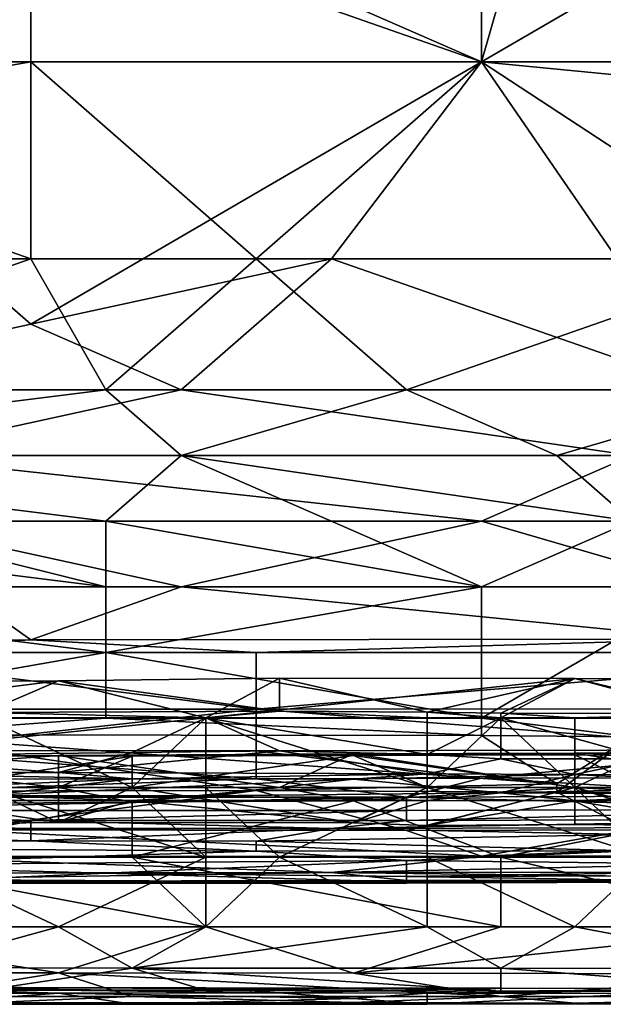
# Model space of a CAD drawing. Extents: x -161 to 11, y -10 to 160.
# Tile 60 of 256: x -0.5724 to -0.5377, y -0.3446 to -0.286. Entities that reach past the tile are written whole.
import ezdxf

# ---------------------------------------------------------------- set-up
doc = ezdxf.new("R2010")
doc.units = 0

msp = doc.modelspace()

# ---------------------------------------------------------------- linework, layer by layer
for points in [[(-0.598552, -0.268932, 0.388364), (-0.594081, -0.29237, 0.384111), (-0.571726, -0.276745, 0.386766)], [(-0.58961, -0.272838, 0.265647), (-0.5449, -0.272838, 0.265686), (-0.5449, -0.288463, 0.265364)], [(-0.5449, -0.288463, 0.265364), (-0.58961, -0.288463, 0.265317), (-0.58961, -0.272838, 0.265647)], [(-0.5449, -0.288463, 0.384709), (-0.540429, -0.272838, 0.387378), (-0.571726, -0.276745, 0.386766)], [(-0.531487, -0.280651, 0.265561), (-0.5449, -0.288463, 0.265364), (-0.5449, -0.272838, 0.265686)], [(-0.535958, -0.288463, 0.384749), (-0.540429, -0.272838, 0.387378), (-0.5449, -0.288463, 0.384709)], [(-0.522545, -0.284557, 0.385427), (-0.540429, -0.272838, 0.387378), (-0.535958, -0.288463, 0.384749)], [(-0.571726, -0.288463, 0.384705), (-0.571726, -0.276745, 0.386766), (-0.594081, -0.29237, 0.384111)], [(-0.571726, -0.276745, 0.386766), (-0.571726, -0.288463, 0.384705), (-0.5449, -0.288463, 0.384709)], [(-0.5449, -0.288463, 0.265364), (-0.531487, -0.280651, 0.265561), (-0.504661, -0.29237, 0.265281)], [(-0.594081, -0.29237, 0.384111), (-0.571726, -0.300182, 0.382316), (-0.571726, -0.288463, 0.384705)], [(-0.58961, -0.288463, 0.265317), (-0.5449, -0.288463, 0.265364), (-0.571726, -0.304088, 0.264811)], [(-0.571726, -0.304088, 0.264811), (-0.58961, -0.307995, 0.264661), (-0.58961, -0.288463, 0.265317)], [(-0.558313, -0.300182, 0.382348), (-0.5449, -0.288463, 0.384709), (-0.571726, -0.288463, 0.384705)], [(-0.558313, -0.300182, 0.382348), (-0.571726, -0.288463, 0.384705), (-0.571726, -0.300182, 0.382316)], [(-0.571726, -0.304088, 0.264811), (-0.5449, -0.288463, 0.265364), (-0.553842, -0.300182, 0.264991)], [(-0.558313, -0.300182, 0.382348), (-0.527016, -0.300182, 0.382417), (-0.5449, -0.288463, 0.384709)], [(-0.553842, -0.300182, 0.264991), (-0.5449, -0.288463, 0.265364), (-0.531487, -0.307995, 0.264741)], [(-0.527016, -0.300182, 0.382417), (-0.535958, -0.288463, 0.384749), (-0.5449, -0.288463, 0.384709)], [(-0.504661, -0.29237, 0.265281), (-0.531487, -0.307995, 0.264741), (-0.5449, -0.288463, 0.265364)], [(-0.594081, -0.29237, 0.384111), (-0.594081, -0.300182, 0.382461), (-0.571726, -0.300182, 0.382316)], [(-0.594081, -0.300182, 0.382461), (-0.594081, -0.307995, 0.380501), (-0.571726, -0.300182, 0.382316)], [(-0.567255, -0.307995, 0.380387), (-0.571726, -0.300182, 0.382316), (-0.594081, -0.307995, 0.380501)], [(-0.558313, -0.300182, 0.382348), (-0.571726, -0.300182, 0.382316), (-0.567255, -0.307995, 0.380387)], [(-0.553842, -0.300182, 0.264991), (-0.562784, -0.307995, 0.264701), (-0.571726, -0.304088, 0.264811)], [(-0.567255, -0.307995, 0.380387), (-0.549371, -0.307995, 0.380434), (-0.558313, -0.300182, 0.382348)], [(-0.553842, -0.300182, 0.264991), (-0.531487, -0.307995, 0.264741), (-0.562784, -0.307995, 0.264701)], [(-0.549371, -0.307995, 0.380434), (-0.527016, -0.300182, 0.382417), (-0.558313, -0.300182, 0.382348)], [(-0.527016, -0.307995, 0.380517), (-0.527016, -0.300182, 0.382417), (-0.549371, -0.307995, 0.380434)], [(-0.571726, -0.304088, 0.264811), (-0.562784, -0.307995, 0.264701), (-0.58961, -0.307995, 0.264661)], [(-0.562784, -0.311901, 0.379232), (-0.567255, -0.307995, 0.380387), (-0.598552, -0.311901, 0.379302)], [(-0.598552, -0.311901, 0.379302), (-0.567255, -0.307995, 0.380387), (-0.594081, -0.307995, 0.380501)], [(-0.580668, -0.311901, 0.264721), (-0.58961, -0.307995, 0.264661), (-0.562784, -0.307995, 0.264701)], [(-0.562784, -0.307995, 0.264701), (-0.535958, -0.311901, 0.264774), (-0.580668, -0.311901, 0.264721)], [(-0.562784, -0.311901, 0.379232), (-0.549371, -0.307995, 0.380434), (-0.567255, -0.307995, 0.380387)], [(-0.562784, -0.311901, 0.379232), (-0.540429, -0.311901, 0.379323), (-0.549371, -0.307995, 0.380434)], [(-0.562784, -0.307995, 0.264701), (-0.531487, -0.307995, 0.264741), (-0.535958, -0.311901, 0.264774)], [(-0.549371, -0.307995, 0.380434), (-0.540429, -0.311901, 0.379323), (-0.527016, -0.307995, 0.380517)], [(-0.540429, -0.311901, 0.379323), (-0.504661, -0.311901, 0.379413), (-0.527016, -0.307995, 0.380517)], [(-0.598552, -0.311901, 0.379302), (-0.567255, -0.315807, 0.377848), (-0.562784, -0.311901, 0.379232)], [(-0.567255, -0.319713, 0.376105), (-0.567255, -0.315807, 0.377848), (-0.598552, -0.311901, 0.379302)], [(-0.567255, -0.319713, 0.376105), (-0.598552, -0.311901, 0.379302), (-0.598552, -0.315807, 0.377906)], [(-0.5449, -0.315807, 0.265242), (-0.580668, -0.311901, 0.264721), (-0.535958, -0.311901, 0.264774)], [(-0.5449, -0.315807, 0.265242), (-0.580668, -0.315807, 0.265225), (-0.580668, -0.311901, 0.264721)], [(-0.5449, -0.319713, 0.376213), (-0.562784, -0.311901, 0.379232), (-0.567255, -0.315807, 0.377848)], [(-0.535958, -0.315807, 0.377972), (-0.540429, -0.311901, 0.379323), (-0.562784, -0.311901, 0.379232)], [(-0.5449, -0.319713, 0.376213), (-0.535958, -0.315807, 0.377972), (-0.562784, -0.311901, 0.379232)], [(-0.535958, -0.311901, 0.264774), (-0.522545, -0.315807, 0.265254), (-0.5449, -0.315807, 0.265242)], [(-0.535958, -0.315807, 0.377972), (-0.504661, -0.311901, 0.379413), (-0.540429, -0.311901, 0.379323)], [(-0.567255, -0.319713, 0.376105), (-0.598552, -0.315807, 0.377906), (-0.598552, -0.319713, 0.376157)], [(-0.562784, -0.319713, 0.266514), (-0.580668, -0.315807, 0.265225), (-0.5449, -0.315807, 0.265242)], [(-0.562784, -0.319713, 0.266514), (-0.576197, -0.319713, 0.266497), (-0.580668, -0.315807, 0.265225)], [(-0.5449, -0.319713, 0.376213), (-0.567255, -0.315807, 0.377848), (-0.567255, -0.319713, 0.376105)], [(-0.5449, -0.315807, 0.265242), (-0.531487, -0.319713, 0.266547), (-0.562784, -0.319713, 0.266514)], [(-0.5449, -0.315807, 0.265242), (-0.522545, -0.315807, 0.265254), (-0.531487, -0.319713, 0.266547)], [(-0.531487, -0.319713, 0.376268), (-0.535958, -0.315807, 0.377972), (-0.5449, -0.319713, 0.376213)], [(-0.567255, -0.32362, 0.373864), (-0.567255, -0.319713, 0.376105), (-0.598552, -0.319713, 0.376157)], [(-0.598552, -0.319713, 0.376157), (-0.598552, -0.32362, 0.373871), (-0.567255, -0.32362, 0.373864)], [(-0.576197, -0.319713, 0.266497), (-0.571726, -0.322861, 0.268362), (-0.598552, -0.322911, 0.268362)], [(-0.562784, -0.319713, 0.266514), (-0.571726, -0.322861, 0.268362), (-0.576197, -0.319713, 0.266497)], [(-0.531487, -0.322831, 0.268362), (-0.571726, -0.322861, 0.268362), (-0.562784, -0.319713, 0.266514)], [(-0.5449, -0.319713, 0.376213), (-0.567255, -0.319713, 0.376105), (-0.567255, -0.32362, 0.373864)], [(-0.5449, -0.327526, 0.37091), (-0.5449, -0.319713, 0.376213), (-0.567255, -0.32362, 0.373864)], [(-0.531487, -0.319713, 0.266547), (-0.531487, -0.322831, 0.268362), (-0.562784, -0.319713, 0.266514)], [(-0.531487, -0.319713, 0.376268), (-0.5449, -0.319713, 0.376213), (-0.5449, -0.327526, 0.37091)], [(-0.5449, -0.327526, 0.37091), (-0.527016, -0.327526, 0.371041), (-0.531487, -0.319713, 0.376268)], [(-0.585139, -0.32362, 0.26888), (-0.598552, -0.322911, 0.268362), (-0.571726, -0.322861, 0.268362)], [(-0.571726, -0.322861, 0.268362), (-0.558313, -0.32362, 0.268916), (-0.585139, -0.32362, 0.26888)], [(-0.571726, -0.322861, 0.268362), (-0.531487, -0.322831, 0.268362), (-0.558313, -0.32362, 0.268916)], [(-0.531487, -0.322831, 0.268362), (-0.518074, -0.32362, 0.268898), (-0.558313, -0.32362, 0.268916)], [(-0.598552, -0.32362, 0.373871), (-0.58961, -0.327526, 0.370829), (-0.567255, -0.32362, 0.373864)], [(-0.558313, -0.326992, 0.272269), (-0.598552, -0.327002, 0.272269), (-0.585139, -0.32362, 0.26888)], [(-0.567255, -0.327526, 0.370812), (-0.567255, -0.32362, 0.373864), (-0.58961, -0.327526, 0.370829)], [(-0.558313, -0.32362, 0.268916), (-0.558313, -0.326992, 0.272269), (-0.585139, -0.32362, 0.26888)], [(-0.5449, -0.327526, 0.37091), (-0.567255, -0.32362, 0.373864), (-0.567255, -0.327526, 0.370812)], [(-0.518074, -0.32362, 0.268898), (-0.50019, -0.326964, 0.272269), (-0.558313, -0.326992, 0.272269)], [(-0.518074, -0.32362, 0.268898), (-0.558313, -0.326992, 0.272269), (-0.558313, -0.32362, 0.268916)], [(-0.570089, -0.325302, 0.221806), (-0.56131, -0.327502, 0.224691), (-0.556921, -0.325154, 0.221806)], [(-0.570089, -0.325302, 0.221806), (-0.556921, -0.325154, 0.221806), (-0.556921, -0.327122, 0.218049)], [(-0.556921, -0.325154, 0.221806), (-0.56131, -0.327502, 0.224691), (-0.539362, -0.325174, 0.221806)], [(-0.56131, -0.327502, 0.224691), (-0.543751, -0.327502, 0.224684), (-0.539362, -0.325174, 0.221806)], [(-0.539362, -0.325174, 0.221806), (-0.548141, -0.327168, 0.218049), (-0.556921, -0.325154, 0.221806)], [(-0.556921, -0.327122, 0.218049), (-0.556921, -0.325154, 0.221806), (-0.548141, -0.327168, 0.218049)], [(-0.543751, -0.32723, 0.218049), (-0.548141, -0.327168, 0.218049), (-0.539362, -0.325174, 0.221806)], [(-0.530583, -0.327502, 0.224709), (-0.539362, -0.325174, 0.221806), (-0.543751, -0.327502, 0.224684)], [(-0.543751, -0.32723, 0.218049), (-0.539362, -0.325174, 0.221806), (-0.530583, -0.327265, 0.218049)], [(-0.526193, -0.325254, 0.221806), (-0.539362, -0.325174, 0.221806), (-0.530583, -0.327502, 0.224709)], [(-0.526193, -0.325254, 0.221806), (-0.530583, -0.327265, 0.218049), (-0.539362, -0.325174, 0.221806)], [(-0.587648, -0.325398, 0.221806), (-0.587648, -0.327502, 0.224366), (-0.570089, -0.325302, 0.221806)], [(-0.570089, -0.325302, 0.221806), (-0.587648, -0.327502, 0.224366), (-0.56131, -0.327502, 0.224691)], [(-0.570089, -0.325302, 0.221806), (-0.574479, -0.327198, 0.218049), (-0.587648, -0.325398, 0.221806)], [(-0.556921, -0.327122, 0.218049), (-0.574479, -0.327198, 0.218049), (-0.570089, -0.325302, 0.221806)], [(-0.598552, -0.327002, 0.272269), (-0.558313, -0.326992, 0.272269), (-0.580668, -0.329457, 0.276175)], [(-0.580668, -0.329457, 0.276175), (-0.558313, -0.326992, 0.272269), (-0.558313, -0.329468, 0.276175)], [(-0.558313, -0.326992, 0.272269), (-0.50019, -0.326964, 0.272269), (-0.527016, -0.329411, 0.276175)], [(-0.558313, -0.329468, 0.276175), (-0.558313, -0.326992, 0.272269), (-0.527016, -0.329411, 0.276175)], [(-0.580668, -0.328518, 0.369925), (-0.567255, -0.327526, 0.370812), (-0.58961, -0.327526, 0.370829)], [(-0.583258, -0.329802, 0.225563), (-0.56131, -0.327502, 0.224691), (-0.587648, -0.327502, 0.224366)], [(-0.5657, -0.329584, 0.225563), (-0.56131, -0.327502, 0.224691), (-0.583258, -0.329802, 0.225563)], [(-0.580668, -0.328518, 0.369925), (-0.5449, -0.328571, 0.369925), (-0.567255, -0.327526, 0.370812)], [(-0.574479, -0.327198, 0.218049), (-0.556921, -0.327122, 0.218049), (-0.56131, -0.327502, 0.21774)], [(-0.56131, -0.327502, 0.21774), (-0.574479, -0.327502, 0.217774), (-0.574479, -0.327198, 0.218049)], [(-0.574479, -0.327502, 0.217774), (-0.56131, -0.327502, 0.21774), (-0.5657, -0.331652, 0.216586)], [(-0.5657, -0.331652, 0.216586), (-0.574479, -0.331652, 0.216525), (-0.574479, -0.327502, 0.217774)], [(-0.5449, -0.328571, 0.369925), (-0.5449, -0.327526, 0.37091), (-0.567255, -0.327526, 0.370812)], [(-0.56131, -0.327502, 0.21774), (-0.56131, -0.331652, 0.216507), (-0.5657, -0.331652, 0.216586)], [(-0.556921, -0.329482, 0.225563), (-0.56131, -0.327502, 0.224691), (-0.5657, -0.329584, 0.225563)], [(-0.556921, -0.327122, 0.218049), (-0.548141, -0.327502, 0.217746), (-0.56131, -0.327502, 0.21774)], [(-0.548141, -0.329699, 0.225563), (-0.543751, -0.327502, 0.224684), (-0.56131, -0.327502, 0.224691)], [(-0.556921, -0.329482, 0.225563), (-0.548141, -0.329699, 0.225563), (-0.56131, -0.327502, 0.224691)], [(-0.56131, -0.327502, 0.21774), (-0.548141, -0.327502, 0.217746), (-0.548141, -0.331652, 0.216615)], [(-0.548141, -0.331652, 0.216615), (-0.56131, -0.331652, 0.216507), (-0.56131, -0.327502, 0.21774)], [(-0.548141, -0.327168, 0.218049), (-0.548141, -0.327502, 0.217746), (-0.556921, -0.327122, 0.218049)], [(-0.543751, -0.32723, 0.218049), (-0.543751, -0.327502, 0.217807), (-0.548141, -0.327168, 0.218049)], [(-0.548141, -0.327502, 0.217746), (-0.548141, -0.327168, 0.218049), (-0.543751, -0.327502, 0.217807)], [(-0.543751, -0.327502, 0.217807), (-0.548141, -0.331652, 0.216615), (-0.548141, -0.327502, 0.217746)], [(-0.543751, -0.327502, 0.217807), (-0.539362, -0.331652, 0.216572), (-0.548141, -0.331652, 0.216615)], [(-0.543751, -0.329953, 0.225563), (-0.543751, -0.327502, 0.224684), (-0.548141, -0.329699, 0.225563)], [(-0.535958, -0.328643, 0.369925), (-0.527016, -0.327526, 0.371041), (-0.5449, -0.327526, 0.37091)], [(-0.535958, -0.328643, 0.369925), (-0.5449, -0.327526, 0.37091), (-0.5449, -0.328571, 0.369925)], [(-0.543751, -0.32723, 0.218049), (-0.530583, -0.327265, 0.218049), (-0.539362, -0.327502, 0.21777)], [(-0.539362, -0.327502, 0.21777), (-0.543751, -0.327502, 0.217807), (-0.543751, -0.32723, 0.218049)], [(-0.543751, -0.327502, 0.224684), (-0.534972, -0.329955, 0.225563), (-0.530583, -0.327502, 0.224709)], [(-0.534972, -0.329955, 0.225563), (-0.543751, -0.327502, 0.224684), (-0.543751, -0.329953, 0.225563)], [(-0.543751, -0.327502, 0.217807), (-0.539362, -0.327502, 0.21777), (-0.539362, -0.331652, 0.216572)], [(-0.530583, -0.327265, 0.218049), (-0.530583, -0.327502, 0.217836), (-0.539362, -0.327502, 0.21777)], [(-0.530583, -0.327502, 0.217836), (-0.526193, -0.331652, 0.216567), (-0.539362, -0.331652, 0.216572)], [(-0.539362, -0.331652, 0.216572), (-0.539362, -0.327502, 0.21777), (-0.530583, -0.327502, 0.217836)], [(-0.580668, -0.328518, 0.369925), (-0.594081, -0.331903, 0.366019), (-0.558313, -0.331843, 0.366019)], [(-0.540429, -0.331432, 0.366703), (-0.5449, -0.328571, 0.369925), (-0.580668, -0.328518, 0.369925)], [(-0.558313, -0.331843, 0.366019), (-0.540429, -0.331432, 0.366703), (-0.580668, -0.328518, 0.369925)], [(-0.5449, -0.328571, 0.369925), (-0.540429, -0.331432, 0.366703), (-0.535958, -0.328643, 0.369925)], [(-0.513603, -0.331968, 0.366019), (-0.535958, -0.328643, 0.369925), (-0.540429, -0.331931, 0.366019)], [(-0.540429, -0.331931, 0.366019), (-0.535958, -0.328643, 0.369925), (-0.540429, -0.331432, 0.366703)], [(-0.580668, -0.329457, 0.276175), (-0.558313, -0.331144, 0.280081), (-0.603024, -0.331189, 0.280081)], [(-0.596427, -0.329817, 0.266891), (-0.596427, -0.331652, 0.269433), (-0.570089, -0.329749, 0.266891)], [(-0.596427, -0.331652, 0.269433), (-0.570089, -0.331652, 0.269597), (-0.570089, -0.329749, 0.266891)], [(-0.570089, -0.329749, 0.266891), (-0.583258, -0.329776, 0.263134), (-0.596427, -0.329817, 0.266891)], [(-0.5657, -0.329584, 0.225563), (-0.583258, -0.329802, 0.225563), (-0.570089, -0.33077, 0.22932)], [(-0.5657, -0.329784, 0.263134), (-0.583258, -0.329776, 0.263134), (-0.570089, -0.329749, 0.266891)], [(-0.574479, -0.331163, 0.259377), (-0.583258, -0.329776, 0.263134), (-0.5657, -0.329784, 0.263134)], [(-0.583258, -0.329802, 0.225563), (-0.583258, -0.330762, 0.22932), (-0.570089, -0.33077, 0.22932)], [(-0.580668, -0.329457, 0.276175), (-0.558313, -0.329468, 0.276175), (-0.558313, -0.331144, 0.280081)], [(-0.5657, -0.329784, 0.263134), (-0.570089, -0.331652, 0.258476), (-0.574479, -0.331163, 0.259377)], [(-0.556921, -0.329482, 0.225563), (-0.570089, -0.33077, 0.22932), (-0.548141, -0.330848, 0.22932)], [(-0.5657, -0.329584, 0.225563), (-0.570089, -0.33077, 0.22932), (-0.556921, -0.329482, 0.225563)], [(-0.552531, -0.329664, 0.266891), (-0.570089, -0.329749, 0.266891), (-0.556921, -0.331652, 0.26974)], [(-0.570089, -0.329749, 0.266891), (-0.552531, -0.329664, 0.266891), (-0.552531, -0.329759, 0.263134)], [(-0.5657, -0.329784, 0.263134), (-0.570089, -0.329749, 0.266891), (-0.552531, -0.329759, 0.263134)], [(-0.570089, -0.329749, 0.266891), (-0.570089, -0.331652, 0.269597), (-0.556921, -0.331652, 0.26974)], [(-0.5657, -0.329784, 0.263134), (-0.5657, -0.331652, 0.258385), (-0.570089, -0.331652, 0.258476)], [(-0.552531, -0.329759, 0.263134), (-0.5657, -0.331652, 0.258385), (-0.5657, -0.329784, 0.263134)], [(-0.5657, -0.331652, 0.258385), (-0.552531, -0.329759, 0.263134), (-0.548141, -0.331652, 0.258688)], [(-0.5449, -0.331108, 0.280081), (-0.558313, -0.329468, 0.276175), (-0.527016, -0.329411, 0.276175)], [(-0.558313, -0.331144, 0.280081), (-0.558313, -0.329468, 0.276175), (-0.5449, -0.331108, 0.280081)], [(-0.548141, -0.330848, 0.22932), (-0.548141, -0.329699, 0.225563), (-0.556921, -0.329482, 0.225563)], [(-0.539362, -0.331652, 0.269792), (-0.552531, -0.329664, 0.266891), (-0.556921, -0.331652, 0.26974)], [(-0.552531, -0.329664, 0.266891), (-0.539362, -0.331652, 0.269792), (-0.539362, -0.329611, 0.266891)], [(-0.539362, -0.329611, 0.266891), (-0.539362, -0.329721, 0.263134), (-0.552531, -0.329664, 0.266891)], [(-0.539362, -0.329721, 0.263134), (-0.552531, -0.329759, 0.263134), (-0.552531, -0.329664, 0.266891)], [(-0.539362, -0.329721, 0.263134), (-0.539362, -0.331652, 0.258747), (-0.552531, -0.329759, 0.263134)], [(-0.539362, -0.331652, 0.258747), (-0.548141, -0.331652, 0.258688), (-0.552531, -0.329759, 0.263134)], [(-0.548141, -0.329699, 0.225563), (-0.548141, -0.330848, 0.22932), (-0.543751, -0.329953, 0.225563)], [(-0.543751, -0.329953, 0.225563), (-0.548141, -0.330848, 0.22932), (-0.539362, -0.330887, 0.22932)], [(-0.527016, -0.329411, 0.276175), (-0.504661, -0.331035, 0.280081), (-0.5449, -0.331108, 0.280081)], [(-0.534972, -0.329955, 0.225563), (-0.543751, -0.329953, 0.225563), (-0.539362, -0.330887, 0.22932)], [(-0.513024, -0.329594, 0.266891), (-0.539362, -0.329611, 0.266891), (-0.526193, -0.331652, 0.269809)], [(-0.539362, -0.329611, 0.266891), (-0.513024, -0.329594, 0.266891), (-0.526193, -0.329845, 0.263134)], [(-0.539362, -0.329721, 0.263134), (-0.539362, -0.329611, 0.266891), (-0.526193, -0.329845, 0.263134)], [(-0.539362, -0.329611, 0.266891), (-0.539362, -0.331652, 0.269792), (-0.526193, -0.331652, 0.269809)], [(-0.539362, -0.329721, 0.263134), (-0.526193, -0.329845, 0.263134), (-0.530583, -0.333962, 0.25562)], [(-0.530583, -0.333962, 0.25562), (-0.539362, -0.331652, 0.258747), (-0.539362, -0.329721, 0.263134)], [(-0.534972, -0.329955, 0.225563), (-0.539362, -0.330887, 0.22932), (-0.530583, -0.330957, 0.22932)], [(-0.5657, -0.331136, 0.233077), (-0.583258, -0.330762, 0.22932), (-0.587648, -0.332113, 0.248106)], [(-0.570089, -0.33077, 0.22932), (-0.583258, -0.330762, 0.22932), (-0.5657, -0.331136, 0.233077)], [(-0.548141, -0.330848, 0.22932), (-0.570089, -0.33077, 0.22932), (-0.5657, -0.331136, 0.233077)], [(-0.5657, -0.331136, 0.233077), (-0.552531, -0.331165, 0.233077), (-0.548141, -0.330848, 0.22932)], [(-0.549371, -0.33223, 0.283987), (-0.558313, -0.331144, 0.280081), (-0.5449, -0.331108, 0.280081)], [(-0.539362, -0.330887, 0.22932), (-0.548141, -0.330848, 0.22932), (-0.552531, -0.331165, 0.233077)], [(-0.552531, -0.331165, 0.233077), (-0.543751, -0.331971, 0.244349), (-0.539362, -0.330887, 0.22932)], [(-0.527016, -0.332157, 0.283987), (-0.549371, -0.33223, 0.283987), (-0.5449, -0.331108, 0.280081)], [(-0.527016, -0.332157, 0.283987), (-0.5449, -0.331108, 0.280081), (-0.504661, -0.331035, 0.280081)], [(-0.539362, -0.330887, 0.22932), (-0.543751, -0.331971, 0.244349), (-0.526193, -0.331592, 0.236834)], [(-0.526193, -0.331592, 0.236834), (-0.530583, -0.330957, 0.22932), (-0.539362, -0.330887, 0.22932)], [(-0.603024, -0.331189, 0.280081), (-0.558313, -0.331144, 0.280081), (-0.58961, -0.332238, 0.283987)], [(-0.578869, -0.332635, 0.270649), (-0.570089, -0.331652, 0.269597), (-0.596427, -0.331652, 0.269433)], [(-0.558313, -0.331144, 0.280081), (-0.549371, -0.33223, 0.283987), (-0.58961, -0.332238, 0.283987)], [(-0.574479, -0.332142, 0.248106), (-0.5657, -0.331136, 0.233077), (-0.587648, -0.332113, 0.248106)], [(-0.587648, -0.333914, 0.25562), (-0.574479, -0.331652, 0.258433), (-0.570089, -0.333751, 0.25562)], [(-0.574479, -0.331652, 0.216525), (-0.56131, -0.335802, 0.216305), (-0.578869, -0.335802, 0.216213)], [(-0.570089, -0.331652, 0.269597), (-0.578869, -0.332635, 0.270649), (-0.5657, -0.332526, 0.270649)], [(-0.552531, -0.331165, 0.233077), (-0.5657, -0.331136, 0.233077), (-0.574479, -0.332142, 0.248106)], [(-0.570089, -0.331652, 0.258476), (-0.574479, -0.331652, 0.258433), (-0.574479, -0.331163, 0.259377)], [(-0.574479, -0.332142, 0.248106), (-0.56131, -0.332154, 0.248106), (-0.552531, -0.331165, 0.233077)], [(-0.5657, -0.331652, 0.216586), (-0.56131, -0.335802, 0.216305), (-0.574479, -0.331652, 0.216525)], [(-0.570089, -0.331652, 0.258476), (-0.570089, -0.333751, 0.25562), (-0.574479, -0.331652, 0.258433)], [(-0.570089, -0.333751, 0.25562), (-0.5657, -0.331652, 0.258385), (-0.552531, -0.333759, 0.25562)], [(-0.5657, -0.332526, 0.270649), (-0.556921, -0.331652, 0.26974), (-0.570089, -0.331652, 0.269597)], [(-0.570089, -0.333751, 0.25562), (-0.570089, -0.331652, 0.258476), (-0.5657, -0.331652, 0.258385)], [(-0.556921, -0.331652, 0.26974), (-0.5657, -0.332526, 0.270649), (-0.552531, -0.332452, 0.270649)], [(-0.56131, -0.331652, 0.216507), (-0.56131, -0.335802, 0.216305), (-0.5657, -0.331652, 0.216586)], [(-0.548141, -0.331652, 0.258688), (-0.552531, -0.333759, 0.25562), (-0.5657, -0.331652, 0.258385)], [(-0.543751, -0.331971, 0.244349), (-0.552531, -0.331165, 0.233077), (-0.56131, -0.332154, 0.248106)], [(-0.556921, -0.335802, 0.21634), (-0.56131, -0.335802, 0.216305), (-0.56131, -0.331652, 0.216507)], [(-0.548141, -0.331652, 0.216615), (-0.556921, -0.335802, 0.21634), (-0.56131, -0.331652, 0.216507)], [(-0.558313, -0.331843, 0.366019), (-0.540429, -0.331931, 0.366019), (-0.540429, -0.331432, 0.366703)], [(-0.548141, -0.331652, 0.216615), (-0.548141, -0.335802, 0.216333), (-0.556921, -0.335802, 0.21634)], [(-0.552531, -0.332452, 0.270649), (-0.539362, -0.331652, 0.269792), (-0.556921, -0.331652, 0.26974)], [(-0.552531, -0.333759, 0.25562), (-0.548141, -0.331652, 0.258688), (-0.548141, -0.333926, 0.25562)], [(-0.539362, -0.331652, 0.269792), (-0.552531, -0.332452, 0.270649), (-0.526193, -0.332384, 0.270649)], [(-0.539362, -0.331652, 0.258747), (-0.548141, -0.333926, 0.25562), (-0.548141, -0.331652, 0.258688)], [(-0.548141, -0.333926, 0.25562), (-0.539362, -0.331652, 0.258747), (-0.539362, -0.33387, 0.25562)], [(-0.539362, -0.331652, 0.216572), (-0.534972, -0.335802, 0.216043), (-0.548141, -0.331652, 0.216615)], [(-0.534972, -0.335802, 0.216043), (-0.548141, -0.335802, 0.216333), (-0.548141, -0.331652, 0.216615)], [(-0.543751, -0.331971, 0.244349), (-0.530583, -0.332062, 0.244349), (-0.526193, -0.331592, 0.236834)], [(-0.526193, -0.331652, 0.216567), (-0.526193, -0.335802, 0.216036), (-0.539362, -0.331652, 0.216572)], [(-0.539362, -0.331652, 0.269792), (-0.526193, -0.332384, 0.270649), (-0.526193, -0.331652, 0.269809)], [(-0.526193, -0.335802, 0.216036), (-0.534972, -0.335802, 0.216043), (-0.539362, -0.331652, 0.216572)], [(-0.539362, -0.33387, 0.25562), (-0.539362, -0.331652, 0.258747), (-0.530583, -0.333962, 0.25562)], [(-0.576197, -0.334178, 0.362112), (-0.558313, -0.331843, 0.366019), (-0.594081, -0.331903, 0.366019)], [(-0.549371, -0.33223, 0.283987), (-0.549371, -0.333025, 0.287894), (-0.58961, -0.333029, 0.287894)], [(-0.58961, -0.333029, 0.287894), (-0.58961, -0.332238, 0.283987), (-0.549371, -0.33223, 0.283987)], [(-0.574479, -0.332142, 0.248106), (-0.578869, -0.332439, 0.251863), (-0.5657, -0.33244, 0.251863)], [(-0.558313, -0.331843, 0.366019), (-0.576197, -0.334178, 0.362112), (-0.549371, -0.334222, 0.362112)], [(-0.56131, -0.332154, 0.248106), (-0.574479, -0.332142, 0.248106), (-0.5657, -0.33244, 0.251863)], [(-0.548141, -0.332436, 0.251863), (-0.56131, -0.332154, 0.248106), (-0.5657, -0.33244, 0.251863)], [(-0.548141, -0.332436, 0.251863), (-0.543751, -0.331971, 0.244349), (-0.56131, -0.332154, 0.248106)], [(-0.558313, -0.331843, 0.366019), (-0.549371, -0.334222, 0.362112), (-0.540429, -0.331931, 0.366019)], [(-0.549371, -0.334222, 0.362112), (-0.535958, -0.334185, 0.362112), (-0.540429, -0.331931, 0.366019)], [(-0.522545, -0.332955, 0.287894), (-0.549371, -0.33223, 0.283987), (-0.527016, -0.332157, 0.283987)], [(-0.549371, -0.333025, 0.287894), (-0.549371, -0.33223, 0.283987), (-0.522545, -0.332955, 0.287894)], [(-0.548141, -0.332436, 0.251863), (-0.539362, -0.332454, 0.251863), (-0.543751, -0.331971, 0.244349)], [(-0.530583, -0.332062, 0.244349), (-0.543751, -0.331971, 0.244349), (-0.539362, -0.332454, 0.251863)], [(-0.540429, -0.331931, 0.366019), (-0.535958, -0.334185, 0.362112), (-0.513603, -0.331968, 0.366019)], [(-0.517413, -0.332526, 0.251863), (-0.530583, -0.332062, 0.244349), (-0.539362, -0.332454, 0.251863)], [(-0.578869, -0.332439, 0.251863), (-0.587648, -0.333914, 0.25562), (-0.570089, -0.333751, 0.25562)], [(-0.583258, -0.335802, 0.273077), (-0.5657, -0.332526, 0.270649), (-0.578869, -0.332635, 0.270649)], [(-0.5657, -0.335802, 0.273157), (-0.5657, -0.332526, 0.270649), (-0.583258, -0.335802, 0.273077)], [(-0.5657, -0.33244, 0.251863), (-0.578869, -0.332439, 0.251863), (-0.570089, -0.333751, 0.25562)], [(-0.5657, -0.33244, 0.251863), (-0.570089, -0.333751, 0.25562), (-0.552531, -0.333759, 0.25562)], [(-0.548141, -0.332436, 0.251863), (-0.5657, -0.33244, 0.251863), (-0.552531, -0.333759, 0.25562)], [(-0.5657, -0.332526, 0.270649), (-0.5657, -0.335802, 0.273157), (-0.552531, -0.332452, 0.270649)], [(-0.543751, -0.335802, 0.273237), (-0.552531, -0.332452, 0.270649), (-0.5657, -0.335802, 0.273157)], [(-0.552531, -0.332452, 0.270649), (-0.543751, -0.335802, 0.273237), (-0.526193, -0.332384, 0.270649)], [(-0.552531, -0.333759, 0.25562), (-0.548141, -0.333926, 0.25562), (-0.548141, -0.332436, 0.251863)], [(-0.539362, -0.332454, 0.251863), (-0.548141, -0.332436, 0.251863), (-0.548141, -0.333926, 0.25562)], [(-0.539362, -0.33387, 0.25562), (-0.539362, -0.332454, 0.251863), (-0.548141, -0.333926, 0.25562)], [(-0.526193, -0.332384, 0.270649), (-0.543751, -0.335802, 0.273237), (-0.513024, -0.335802, 0.273319)], [(-0.539362, -0.332454, 0.251863), (-0.530583, -0.333962, 0.25562), (-0.517413, -0.332526, 0.251863)], [(-0.539362, -0.332454, 0.251863), (-0.539362, -0.33387, 0.25562), (-0.530583, -0.333962, 0.25562)], [(-0.594081, -0.333644, 0.2918), (-0.58961, -0.333029, 0.287894), (-0.571726, -0.333613, 0.2918)], [(-0.571726, -0.333613, 0.2918), (-0.58961, -0.333029, 0.287894), (-0.549371, -0.333025, 0.287894)], [(-0.571726, -0.333613, 0.2918), (-0.549371, -0.333025, 0.287894), (-0.549371, -0.333614, 0.2918)], [(-0.549371, -0.333614, 0.2918), (-0.522545, -0.332955, 0.287894), (-0.522545, -0.333535, 0.2918)], [(-0.549371, -0.333614, 0.2918), (-0.549371, -0.333025, 0.287894), (-0.522545, -0.332955, 0.287894)], [(-0.598552, -0.334141, 0.295706), (-0.594081, -0.333644, 0.2918), (-0.571726, -0.334089, 0.295706)], [(-0.571726, -0.333613, 0.2918), (-0.571726, -0.334089, 0.295706), (-0.594081, -0.333644, 0.2918)], [(-0.553842, -0.334099, 0.295706), (-0.571726, -0.333613, 0.2918), (-0.549371, -0.333614, 0.2918)], [(-0.571726, -0.334089, 0.295706), (-0.571726, -0.333613, 0.2918), (-0.553842, -0.334099, 0.295706)], [(-0.553842, -0.334099, 0.295706), (-0.522545, -0.333535, 0.2918), (-0.522545, -0.33401, 0.295706)], [(-0.553842, -0.334099, 0.295706), (-0.549371, -0.333614, 0.2918), (-0.522545, -0.333535, 0.2918)], [(-0.535958, -0.334458, 0.299612), (-0.553842, -0.334099, 0.295706), (-0.522545, -0.33401, 0.295706)], [(-0.571726, -0.334089, 0.295706), (-0.571726, -0.334835, 0.303519), (-0.598552, -0.334141, 0.295706)], [(-0.594081, -0.335207, 0.307425), (-0.598552, -0.334141, 0.295706), (-0.571726, -0.334835, 0.303519)], [(-0.576197, -0.334178, 0.362112), (-0.580668, -0.335763, 0.358206), (-0.5449, -0.335745, 0.358206)], [(-0.549371, -0.334222, 0.362112), (-0.576197, -0.334178, 0.362112), (-0.5449, -0.335745, 0.358206)], [(-0.571726, -0.334835, 0.303519), (-0.571726, -0.334089, 0.295706), (-0.553842, -0.334099, 0.295706)], [(-0.553842, -0.334099, 0.295706), (-0.558313, -0.334848, 0.303519), (-0.571726, -0.334835, 0.303519)], [(-0.558313, -0.334848, 0.303519), (-0.553842, -0.334099, 0.295706), (-0.535958, -0.334458, 0.299612)], [(-0.535958, -0.334458, 0.299612), (-0.535958, -0.335424, 0.311331), (-0.558313, -0.334848, 0.303519)], [(-0.549371, -0.334222, 0.362112), (-0.5449, -0.335745, 0.358206), (-0.535958, -0.334185, 0.362112)], [(-0.5449, -0.335745, 0.358206), (-0.509132, -0.334242, 0.362112), (-0.535958, -0.334185, 0.362112)], [(-0.5449, -0.335745, 0.358206), (-0.509132, -0.335754, 0.358206), (-0.509132, -0.334242, 0.362112)], [(-0.558313, -0.335451, 0.311331), (-0.594081, -0.335207, 0.307425), (-0.571726, -0.334835, 0.303519)], [(-0.558313, -0.335451, 0.311331), (-0.585139, -0.33628, 0.32305), (-0.594081, -0.335207, 0.307425)], [(-0.571726, -0.334835, 0.303519), (-0.558313, -0.334848, 0.303519), (-0.558313, -0.335451, 0.311331)], [(-0.558313, -0.335451, 0.311331), (-0.558313, -0.334848, 0.303519), (-0.535958, -0.335424, 0.311331)], [(-0.580668, -0.335763, 0.358206), (-0.611966, -0.336788, 0.3543), (-0.553842, -0.336724, 0.3543)], [(-0.56131, -0.339952, 0.272734), (-0.583258, -0.335802, 0.273077), (-0.587648, -0.339952, 0.272676)], [(-0.585139, -0.33628, 0.32305), (-0.558313, -0.335451, 0.311331), (-0.549371, -0.336002, 0.319144)], [(-0.578869, -0.335802, 0.216213), (-0.570089, -0.339952, 0.21622), (-0.583258, -0.339952, 0.216281)], [(-0.583258, -0.335802, 0.273077), (-0.56131, -0.339952, 0.272734), (-0.5657, -0.335802, 0.273157)], [(-0.553842, -0.336724, 0.3543), (-0.5449, -0.335745, 0.358206), (-0.580668, -0.335763, 0.358206)], [(-0.578869, -0.335802, 0.216213), (-0.56131, -0.335802, 0.216305), (-0.570089, -0.339952, 0.21622)], [(-0.56131, -0.335802, 0.216305), (-0.56131, -0.339952, 0.21627), (-0.570089, -0.339952, 0.21622)], [(-0.5657, -0.335802, 0.273157), (-0.543751, -0.339952, 0.272776), (-0.543751, -0.335802, 0.273237)], [(-0.5657, -0.335802, 0.273157), (-0.56131, -0.339952, 0.272734), (-0.543751, -0.339952, 0.272776)], [(-0.556921, -0.335802, 0.21634), (-0.548141, -0.339952, 0.21627), (-0.56131, -0.339952, 0.21627)], [(-0.556921, -0.335802, 0.21634), (-0.56131, -0.339952, 0.21627), (-0.56131, -0.335802, 0.216305)], [(-0.549371, -0.336002, 0.319144), (-0.558313, -0.335451, 0.311331), (-0.535958, -0.335424, 0.311331)], [(-0.548141, -0.335802, 0.216333), (-0.548141, -0.339952, 0.21627), (-0.556921, -0.335802, 0.21634)], [(-0.5449, -0.335745, 0.358206), (-0.553842, -0.336724, 0.3543), (-0.509132, -0.335754, 0.358206)], [(-0.518074, -0.336687, 0.3543), (-0.509132, -0.335754, 0.358206), (-0.553842, -0.336724, 0.3543)], [(-0.549371, -0.336002, 0.319144), (-0.535958, -0.335424, 0.311331), (-0.513603, -0.336418, 0.326956)], [(-0.548141, -0.335802, 0.216333), (-0.534972, -0.335802, 0.216043), (-0.539362, -0.339952, 0.21626)], [(-0.539362, -0.339952, 0.21626), (-0.548141, -0.339952, 0.21627), (-0.548141, -0.335802, 0.216333)], [(-0.513024, -0.335802, 0.273319), (-0.543751, -0.335802, 0.273237), (-0.526193, -0.339952, 0.272815)], [(-0.543751, -0.335802, 0.273237), (-0.543751, -0.339952, 0.272776), (-0.526193, -0.339952, 0.272815)], [(-0.534972, -0.335802, 0.216043), (-0.521803, -0.339952, 0.216225), (-0.539362, -0.339952, 0.21626)], [(-0.549371, -0.336002, 0.319144), (-0.567255, -0.336748, 0.330862), (-0.585139, -0.33628, 0.32305)], [(-0.576197, -0.337159, 0.338675), (-0.585139, -0.33628, 0.32305), (-0.567255, -0.336748, 0.330862)], [(-0.567255, -0.336748, 0.330862), (-0.549371, -0.336002, 0.319144), (-0.549371, -0.336954, 0.334769)], [(-0.549371, -0.336954, 0.334769), (-0.549371, -0.336002, 0.319144), (-0.513603, -0.336418, 0.326956)], [(-0.58961, -0.337252, 0.350394), (-0.553842, -0.336724, 0.3543), (-0.611966, -0.336788, 0.3543)], [(-0.549371, -0.337198, 0.350394), (-0.553842, -0.336724, 0.3543), (-0.58961, -0.337252, 0.350394)], [(-0.576197, -0.337159, 0.338675), (-0.567255, -0.336748, 0.330862), (-0.549371, -0.337287, 0.342581)], [(-0.567255, -0.336748, 0.330862), (-0.549371, -0.336954, 0.334769), (-0.549371, -0.337287, 0.342581)], [(-0.518074, -0.337158, 0.350394), (-0.518074, -0.336687, 0.3543), (-0.553842, -0.336724, 0.3543)], [(-0.553842, -0.336724, 0.3543), (-0.549371, -0.337198, 0.350394), (-0.518074, -0.337158, 0.350394)], [(-0.513603, -0.336418, 0.326956), (-0.518074, -0.336885, 0.334769), (-0.549371, -0.336954, 0.334769)], [(-0.531487, -0.337242, 0.342581), (-0.549371, -0.336954, 0.334769), (-0.518074, -0.336885, 0.334769)], [(-0.549371, -0.337287, 0.342581), (-0.549371, -0.336954, 0.334769), (-0.531487, -0.337242, 0.342581)], [(-0.58961, -0.337252, 0.350394), (-0.549371, -0.337356, 0.346487), (-0.549371, -0.337198, 0.350394)], [(-0.549371, -0.337356, 0.346487), (-0.58961, -0.337252, 0.350394), (-0.585139, -0.337365, 0.346487)], [(-0.585139, -0.337365, 0.346487), (-0.576197, -0.337159, 0.338675), (-0.549371, -0.337356, 0.346487)], [(-0.576197, -0.337159, 0.338675), (-0.549371, -0.337287, 0.342581), (-0.549371, -0.337356, 0.346487)], [(-0.518074, -0.337158, 0.350394), (-0.549371, -0.337198, 0.350394), (-0.531487, -0.337282, 0.346487)], [(-0.549371, -0.337198, 0.350394), (-0.549371, -0.337356, 0.346487), (-0.531487, -0.337282, 0.346487)], [(-0.549371, -0.337356, 0.346487), (-0.549371, -0.337287, 0.342581), (-0.531487, -0.337242, 0.342581)], [(-0.531487, -0.337242, 0.342581), (-0.531487, -0.337282, 0.346487), (-0.549371, -0.337356, 0.346487)], [(-0.570089, -0.342682, 0.270649), (-0.56131, -0.339952, 0.272734), (-0.587648, -0.339952, 0.272676)], [(-0.583258, -0.342682, 0.270649), (-0.570089, -0.342682, 0.270649), (-0.587648, -0.339952, 0.272676)], [(-0.570089, -0.339952, 0.21622), (-0.578869, -0.342378, 0.218049), (-0.583258, -0.339952, 0.216281)], [(-0.578869, -0.342378, 0.218049), (-0.570089, -0.339952, 0.21622), (-0.5657, -0.342411, 0.218049)], [(-0.56131, -0.339952, 0.21627), (-0.5657, -0.342411, 0.218049), (-0.570089, -0.339952, 0.21622)], [(-0.552531, -0.342718, 0.270649), (-0.56131, -0.339952, 0.272734), (-0.570089, -0.342682, 0.270649)], [(-0.5657, -0.342411, 0.218049), (-0.548141, -0.339952, 0.21627), (-0.543751, -0.342406, 0.218049)], [(-0.56131, -0.339952, 0.21627), (-0.548141, -0.339952, 0.21627), (-0.5657, -0.342411, 0.218049)], [(-0.552531, -0.342718, 0.270649), (-0.543751, -0.339952, 0.272776), (-0.56131, -0.339952, 0.272734)], [(-0.543751, -0.339952, 0.272776), (-0.552531, -0.342718, 0.270649), (-0.526193, -0.339952, 0.272815)], [(-0.526193, -0.342745, 0.270649), (-0.526193, -0.339952, 0.272815), (-0.552531, -0.342718, 0.270649)], [(-0.539362, -0.339952, 0.21626), (-0.543751, -0.342406, 0.218049), (-0.548141, -0.339952, 0.21627)], [(-0.543751, -0.342406, 0.218049), (-0.539362, -0.339952, 0.21626), (-0.526193, -0.342422, 0.218049)], [(-0.521803, -0.339952, 0.216225), (-0.526193, -0.342422, 0.218049), (-0.539362, -0.339952, 0.21626)], [(-0.583258, -0.342682, 0.270649), (-0.578869, -0.344102, 0.267879), (-0.570089, -0.342682, 0.270649)], [(-0.574479, -0.34373, 0.221806), (-0.578869, -0.342378, 0.218049), (-0.5657, -0.342411, 0.218049)], [(-0.570089, -0.342682, 0.270649), (-0.578869, -0.344102, 0.267879), (-0.5657, -0.344102, 0.267812)], [(-0.574479, -0.34373, 0.221806), (-0.5657, -0.342411, 0.218049), (-0.56131, -0.343739, 0.221806)], [(-0.552531, -0.342718, 0.270649), (-0.570089, -0.342682, 0.270649), (-0.543751, -0.344102, 0.267857)], [(-0.5657, -0.344102, 0.267812), (-0.543751, -0.344102, 0.267857), (-0.570089, -0.342682, 0.270649)], [(-0.5657, -0.342411, 0.218049), (-0.543751, -0.342406, 0.218049), (-0.543751, -0.343776, 0.221806)], [(-0.543751, -0.343776, 0.221806), (-0.56131, -0.343739, 0.221806), (-0.5657, -0.342411, 0.218049)], [(-0.543751, -0.344102, 0.267857), (-0.526193, -0.342745, 0.270649), (-0.552531, -0.342718, 0.270649)], [(-0.543751, -0.342406, 0.218049), (-0.526193, -0.342422, 0.218049), (-0.526193, -0.343772, 0.221806)], [(-0.526193, -0.343772, 0.221806), (-0.543751, -0.343776, 0.221806), (-0.543751, -0.342406, 0.218049)], [(-0.526193, -0.342745, 0.270649), (-0.543751, -0.344102, 0.267857), (-0.521803, -0.344102, 0.267845)], [(-0.596427, -0.343686, 0.225563), (-0.5657, -0.343724, 0.225563), (-0.583258, -0.343574, 0.22932)], [(-0.574479, -0.34373, 0.221806), (-0.5657, -0.343724, 0.225563), (-0.596427, -0.343686, 0.225563)], [(-0.578869, -0.34362, 0.236834), (-0.583258, -0.343549, 0.233077), (-0.56131, -0.343575, 0.233077)], [(-0.56131, -0.343575, 0.233077), (-0.583258, -0.343549, 0.233077), (-0.548141, -0.343616, 0.22932)], [(-0.583258, -0.343549, 0.233077), (-0.583258, -0.343574, 0.22932), (-0.548141, -0.343616, 0.22932)], [(-0.5657, -0.343724, 0.225563), (-0.548141, -0.343616, 0.22932), (-0.583258, -0.343574, 0.22932)], [(-0.578869, -0.34362, 0.236834), (-0.570089, -0.343892, 0.248106), (-0.583258, -0.343895, 0.248106)], [(-0.583258, -0.343895, 0.248106), (-0.570089, -0.343892, 0.248106), (-0.578869, -0.344563, 0.263134)], [(-0.578869, -0.34362, 0.236834), (-0.56131, -0.343575, 0.233077), (-0.556921, -0.343883, 0.248106)], [(-0.570089, -0.343892, 0.248106), (-0.578869, -0.34362, 0.236834), (-0.556921, -0.343883, 0.248106)], [(-0.578869, -0.344563, 0.263134), (-0.570089, -0.343892, 0.248106), (-0.5657, -0.344561, 0.263134)], [(-0.5657, -0.343724, 0.225563), (-0.574479, -0.34373, 0.221806), (-0.56131, -0.343739, 0.221806)], [(-0.570089, -0.343892, 0.248106), (-0.556921, -0.343883, 0.248106), (-0.552531, -0.344216, 0.25562)], [(-0.552531, -0.344216, 0.25562), (-0.5657, -0.344561, 0.263134), (-0.570089, -0.343892, 0.248106)], [(-0.5657, -0.343724, 0.225563), (-0.543751, -0.343776, 0.221806), (-0.548141, -0.343616, 0.22932)], [(-0.5657, -0.343724, 0.225563), (-0.56131, -0.343739, 0.221806), (-0.543751, -0.343776, 0.221806)], [(-0.56131, -0.343575, 0.233077), (-0.543751, -0.343599, 0.233077), (-0.556921, -0.343883, 0.248106)], [(-0.543751, -0.343599, 0.233077), (-0.56131, -0.343575, 0.233077), (-0.548141, -0.343616, 0.22932)], [(-0.543751, -0.343599, 0.233077), (-0.548141, -0.343906, 0.248106), (-0.556921, -0.343883, 0.248106)], [(-0.548141, -0.343906, 0.248106), (-0.552531, -0.344216, 0.25562), (-0.556921, -0.343883, 0.248106)], [(-0.552531, -0.344216, 0.25562), (-0.548141, -0.343906, 0.248106), (-0.548141, -0.344558, 0.263134)], [(-0.543751, -0.343776, 0.221806), (-0.543751, -0.343599, 0.233077), (-0.548141, -0.343616, 0.22932)], [(-0.548141, -0.343906, 0.248106), (-0.543751, -0.343599, 0.233077), (-0.526193, -0.343671, 0.236834)], [(-0.526193, -0.343671, 0.236834), (-0.534972, -0.343925, 0.248106), (-0.548141, -0.343906, 0.248106)], [(-0.534972, -0.343925, 0.248106), (-0.548141, -0.344558, 0.263134), (-0.548141, -0.343906, 0.248106)], [(-0.548141, -0.344558, 0.263134), (-0.534972, -0.343925, 0.248106), (-0.526193, -0.344538, 0.263134)], [(-0.526193, -0.343617, 0.233077), (-0.543751, -0.343599, 0.233077), (-0.543751, -0.343776, 0.221806)], [(-0.543751, -0.343599, 0.233077), (-0.526193, -0.343617, 0.233077), (-0.526193, -0.343671, 0.236834)], [(-0.543751, -0.343776, 0.221806), (-0.526193, -0.343772, 0.221806), (-0.526193, -0.343617, 0.233077)], [(-0.574479, -0.344468, 0.266891), (-0.5657, -0.344102, 0.267812), (-0.578869, -0.344102, 0.267879)], [(-0.574479, -0.344468, 0.266891), (-0.578869, -0.344563, 0.263134), (-0.5657, -0.344561, 0.263134)], [(-0.5657, -0.344102, 0.267812), (-0.574479, -0.344468, 0.266891), (-0.552531, -0.344464, 0.266891)], [(-0.574479, -0.344468, 0.266891), (-0.5657, -0.344561, 0.263134), (-0.552531, -0.344464, 0.266891)], [(-0.552531, -0.344464, 0.266891), (-0.543751, -0.344102, 0.267857), (-0.5657, -0.344102, 0.267812)], [(-0.5657, -0.344561, 0.263134), (-0.552531, -0.344216, 0.25562), (-0.548141, -0.344558, 0.263134)], [(-0.552531, -0.344464, 0.266891), (-0.5657, -0.344561, 0.263134), (-0.548141, -0.344558, 0.263134)], [(-0.552531, -0.344464, 0.266891), (-0.539362, -0.344489, 0.266891), (-0.543751, -0.344102, 0.267857)], [(-0.552531, -0.344464, 0.266891), (-0.548141, -0.344558, 0.263134), (-0.539362, -0.344489, 0.266891)], [(-0.526193, -0.344538, 0.263134), (-0.539362, -0.344489, 0.266891), (-0.548141, -0.344558, 0.263134)], [(-0.539362, -0.344489, 0.266891), (-0.521803, -0.344102, 0.267845), (-0.543751, -0.344102, 0.267857)], [(-0.539362, -0.344489, 0.266891), (-0.521803, -0.344445, 0.266891), (-0.521803, -0.344102, 0.267845)], [(-0.539362, -0.344489, 0.266891), (-0.526193, -0.344538, 0.263134), (-0.521803, -0.344445, 0.266891)]]:
    msp.add_3dface(points)

doc.saveas('drawing.dxf')
